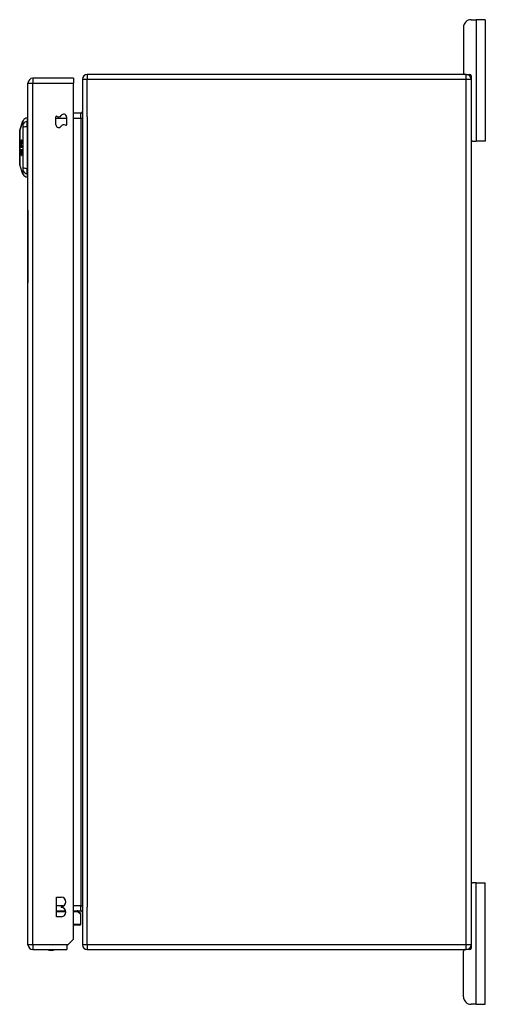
# Model space of a CAD drawing. Header units: inches. Extents: x 12 to 265, y 22 to 126.
# Tile 59 of 110: x 147 to 157, y 65 to 85. Entities that reach past the tile are written whole.
import ezdxf

# ---------------------------------------------------------------- set-up
doc = ezdxf.new("R2010")
doc.units = ezdxf.units.IN
doc.header["$MEASUREMENT"] = 0
doc.layers.add('Visible Edges(ANSI)', color=7, linetype='Continuous', lineweight=25)
doc.layers.add('Visible Tangent Edges(ANSI)', color=7, linetype='Continuous', lineweight=25)

msp = doc.modelspace()

# ---------------------------------------------------------------- linework, layer by layer
at = {"layer": 'Visible Edges(ANSI)'}
for p, q in [((156.285, 85.076), (156.392, 85.076)), ((156.579, 85.076), (156.392, 85.076)), ((156.579, 85.076), (156.579, 82.576)), ((156.129, 84.92), (156.129, 83.982)), ((148.101, 83.871), (147.266, 83.871)), ((148.101, 83.871), (148.101, 83.772)), ((148.287, 83.852), (148.287, 66.05)), ((156.188, 83.951), (148.386, 83.951)), ((156.188, 83.951), (156.256, 83.951)), ((156.287, 83.92), (156.287, 83.852)), ((156.287, 83.852), (156.287, 66.05)), ((147.167, 66.052), (147.167, 83.772)), ((148.101, 66.169), (148.101, 83.772)), ((147.151, 83.057), (147.151, 82.984)), ((147.742, 82.916), (147.742, 83.075)), ((147.96, 83.075), (147.96, 82.917)), ((148.256, 83.153), (148.101, 83.153)), ((146.997, 82.803), (147.064, 82.997)), ((147.151, 82.875), (147.151, 82.984)), ((147.151, 82.875), (147.151, 82.018)), ((147.02, 82.525), (147.039, 82.525)), ((147.02, 82.519), (147.027, 82.519)), ((147.027, 82.556), (147.038, 82.556)), ((147.03, 82.503), (147.027, 82.501)), ((147.027, 82.479), (147.032, 82.479)), ((147.034, 82.462), (147.031, 82.462)), ((147.031, 82.462), (147.034, 82.462)), ((147.032, 82.558), (147.039, 82.558)), ((147.032, 82.478), (147.035, 82.478)), ((147.034, 82.563), (147.041, 82.563)), ((147.038, 82.593), (147.043, 82.593)), ((147.039, 82.484), (147.046, 82.484)), ((147.039, 82.453), (147.046, 82.453)), ((156.318, 82.576), (156.287, 82.576)), ((156.318, 82.576), (156.392, 82.576)), ((156.579, 82.576), (156.392, 82.576)), ((147.026, 82.341), (147.027, 82.341)), ((147.026, 82.307), (147.031, 82.307)), ((147.027, 82.367), (147.032, 82.367)), ((147.028, 82.402), (147.028, 82.402)), ((147.035, 82.286), (147.039, 82.286)), ((147.036, 82.295), (147.043, 82.295)), ((147.037, 82.36), (147.045, 82.36)), ((147.037, 82.35), (147.039, 82.35)), ((147.037, 82.334), (147.042, 82.334)), ((147.039, 82.4), (147.045, 82.4)), ((147.064, 81.896), (146.997, 82.09)), ((147.151, 81.909), (147.151, 82.018)), ((147.151, 81.909), (147.151, 81.836)), ((147.161, 81.162), (147.161, 81.412)), ((147.167, 81.412), (147.161, 81.412)), ((147.161, 81.162), (147.161, 79.662)), ((147.161, 79.412), (147.161, 79.662)), ((147.161, 79.412), (147.167, 79.412)), ((156.287, 67.326), (156.318, 67.326)), ((156.392, 67.326), (156.318, 67.326)), ((156.392, 67.326), (156.579, 67.326)), ((156.579, 64.826), (156.579, 67.326)), ((147.756, 66.628), (147.756, 67.028)), ((147.756, 67.028), (147.851, 67.028)), ((147.851, 66.838), (147.851, 66.818)), ((147.756, 66.749), (147.942, 66.749)), ((147.851, 66.628), (147.756, 66.628)), ((148.101, 66.749), (148.256, 66.749)), ((148.209, 66.738), (148.245, 66.702)), ((148.257, 66.474), (148.257, 66.674)), ((148.237, 66.454), (148.101, 66.454)), ((147.984, 66.052), (147.967, 66.035)), ((147.967, 66.035), (147.967, 65.953)), ((148.101, 66.169), (147.984, 66.052)), ((156.287, 66.05), (156.287, 65.982)), ((147.266, 65.953), (147.967, 65.953)), ((148.386, 65.951), (156.188, 65.951)), ((156.129, 64.982), (156.129, 65.92)), ((156.256, 65.951), (156.188, 65.951)), ((156.392, 64.826), (156.285, 64.826)), ((156.392, 64.826), (156.579, 64.826))]:
    msp.add_line(p, q, dxfattribs=at)
at = {"layer": 'Visible Edges(ANSI)', "flags": 128}
for points in [[(146.996, 82.802), (146.996, 82.801), (146.996, 82.8), (146.996, 82.798), (146.996, 82.795), (146.996, 82.791), (146.996, 82.787), (146.996, 82.781), (146.996, 82.775), (146.996, 82.768), (146.996, 82.76), (146.996, 82.751), (146.996, 82.742), (146.996, 82.732), (146.996, 82.721), (146.996, 82.71), (146.996, 82.698), (146.996, 82.685), (146.996, 82.672), (146.996, 82.658), (146.996, 82.644), (146.996, 82.629), (146.996, 82.614), (146.996, 82.599), (146.996, 82.583), (146.996, 82.566), (146.996, 82.55), (146.996, 82.533), (146.996, 82.516), (146.996, 82.499), (146.996, 82.481), (146.996, 82.464), (146.996, 82.446), (146.996, 82.429), (146.996, 82.411), (146.996, 82.394), (146.996, 82.377), (146.996, 82.36), (146.996, 82.343), (146.996, 82.327), (146.996, 82.31), (146.996, 82.294), (146.996, 82.279), (146.996, 82.264), (146.996, 82.249), (146.996, 82.235), (146.996, 82.221), (146.996, 82.208), (146.996, 82.195), (146.996, 82.183), (146.996, 82.172), (146.996, 82.161), (146.996, 82.151), (146.996, 82.142), (146.996, 82.133), (146.996, 82.126), (146.996, 82.119), (146.996, 82.112), (146.996, 82.107), (146.996, 82.102), (146.996, 82.098), (146.996, 82.095), (146.996, 82.093), (146.996, 82.092), (146.996, 82.091)], [(147.019, 82.565), (147.019, 82.567), (147.019, 82.568), (147.019, 82.569), (147.019, 82.571), (147.019, 82.572), (147.019, 82.573), (147.019, 82.575), (147.019, 82.576), (147.02, 82.577), (147.02, 82.579), (147.02, 82.58), (147.02, 82.581), (147.02, 82.582), (147.021, 82.583), (147.021, 82.584), (147.021, 82.585), (147.022, 82.586), (147.022, 82.587), (147.023, 82.588), (147.023, 82.589), (147.023, 82.589), (147.024, 82.59), (147.024, 82.591), (147.025, 82.591)], [(147.022, 82.55), (147.022, 82.55), (147.022, 82.55), (147.022, 82.551), (147.021, 82.551), (147.021, 82.552), (147.021, 82.552), (147.021, 82.553), (147.02, 82.553), (147.02, 82.554), (147.02, 82.555), (147.02, 82.555), (147.02, 82.556), (147.02, 82.557), (147.02, 82.557), (147.019, 82.558), (147.019, 82.559), (147.019, 82.56), (147.019, 82.56), (147.019, 82.561), (147.019, 82.562), (147.019, 82.563), (147.019, 82.564), (147.019, 82.565), (147.019, 82.565)], [(147.02, 82.525), (147.021, 82.526), (147.022, 82.526), (147.023, 82.527), (147.024, 82.527), (147.025, 82.528), (147.026, 82.528), (147.027, 82.529), (147.028, 82.529), (147.029, 82.53), (147.03, 82.53), (147.032, 82.531), (147.033, 82.531), (147.034, 82.532), (147.035, 82.532), (147.036, 82.533), (147.037, 82.533), (147.038, 82.534), (147.039, 82.534), (147.04, 82.535), (147.041, 82.535), (147.042, 82.536), (147.043, 82.536), (147.044, 82.537), (147.045, 82.537)], [(147.02, 82.519), (147.02, 82.52), (147.02, 82.52), (147.02, 82.52), (147.02, 82.52), (147.02, 82.521), (147.02, 82.521), (147.02, 82.521), (147.02, 82.521), (147.02, 82.522), (147.02, 82.522), (147.02, 82.522), (147.02, 82.522), (147.02, 82.523), (147.02, 82.523), (147.02, 82.523), (147.02, 82.523), (147.02, 82.524), (147.02, 82.524), (147.02, 82.524), (147.02, 82.524), (147.02, 82.525), (147.02, 82.525), (147.02, 82.525), (147.02, 82.525)], [(147.027, 82.501), (147.026, 82.503), (147.026, 82.504), (147.026, 82.505), (147.025, 82.506), (147.025, 82.508), (147.025, 82.509), (147.025, 82.51), (147.024, 82.511), (147.024, 82.511), (147.024, 82.512), (147.023, 82.513), (147.023, 82.514), (147.023, 82.514), (147.023, 82.515), (147.022, 82.516), (147.022, 82.516), (147.022, 82.517), (147.022, 82.517), (147.021, 82.518), (147.021, 82.518), (147.021, 82.518), (147.02, 82.519), (147.02, 82.519), (147.02, 82.519)], [(147.02, 82.465), (147.02, 82.467), (147.02, 82.468), (147.02, 82.47), (147.021, 82.472), (147.021, 82.473), (147.021, 82.475), (147.021, 82.476), (147.021, 82.478), (147.022, 82.479), (147.022, 82.48), (147.022, 82.482), (147.023, 82.483), (147.023, 82.484), (147.024, 82.485), (147.024, 82.485), (147.024, 82.486), (147.025, 82.486), (147.025, 82.487), (147.025, 82.487), (147.026, 82.487), (147.026, 82.488), (147.026, 82.488), (147.027, 82.488), (147.027, 82.488)], [(147.027, 82.444), (147.027, 82.444), (147.026, 82.444), (147.026, 82.445), (147.025, 82.445), (147.024, 82.446), (147.024, 82.447), (147.023, 82.448), (147.023, 82.449), (147.023, 82.45), (147.022, 82.45), (147.022, 82.451), (147.022, 82.452), (147.022, 82.453), (147.021, 82.454), (147.021, 82.455), (147.021, 82.456), (147.021, 82.457), (147.021, 82.458), (147.021, 82.459), (147.021, 82.461), (147.02, 82.462), (147.02, 82.463), (147.02, 82.464), (147.02, 82.465)], [(147.022, 82.577), (147.022, 82.577), (147.022, 82.576), (147.022, 82.576), (147.022, 82.575), (147.022, 82.575), (147.022, 82.575), (147.022, 82.574), (147.022, 82.574), (147.022, 82.573), (147.022, 82.573), (147.022, 82.573), (147.022, 82.572), (147.021, 82.572), (147.021, 82.571), (147.021, 82.571), (147.021, 82.57), (147.021, 82.57), (147.021, 82.57), (147.021, 82.569), (147.021, 82.569), (147.021, 82.568), (147.021, 82.568), (147.021, 82.567), (147.021, 82.567)], [(147.021, 82.567), (147.021, 82.567), (147.021, 82.566), (147.021, 82.566), (147.021, 82.566), (147.021, 82.565), (147.021, 82.565), (147.021, 82.565), (147.021, 82.564), (147.022, 82.564), (147.022, 82.564), (147.022, 82.563), (147.022, 82.563), (147.022, 82.563), (147.022, 82.563), (147.022, 82.562), (147.022, 82.562), (147.022, 82.562), (147.022, 82.562), (147.022, 82.561), (147.022, 82.561), (147.022, 82.561), (147.022, 82.561), (147.022, 82.56), (147.022, 82.56)], [(147.025, 82.582), (147.025, 82.582), (147.025, 82.582), (147.025, 82.582), (147.024, 82.582), (147.024, 82.582), (147.024, 82.581), (147.024, 82.581), (147.024, 82.581), (147.024, 82.581), (147.024, 82.581), (147.024, 82.58), (147.024, 82.58), (147.023, 82.58), (147.023, 82.58), (147.023, 82.579), (147.023, 82.579), (147.023, 82.579), (147.023, 82.579), (147.023, 82.578), (147.023, 82.578), (147.023, 82.578), (147.023, 82.578), (147.022, 82.577), (147.022, 82.577)], [(147.022, 82.56), (147.023, 82.559), (147.024, 82.558), (147.024, 82.557), (147.025, 82.557), (147.026, 82.556), (147.026, 82.556), (147.027, 82.556), (147.027, 82.556), (147.027, 82.556), (147.028, 82.556), (147.028, 82.556), (147.028, 82.556), (147.028, 82.556), (147.029, 82.557), (147.029, 82.557), (147.029, 82.557), (147.03, 82.557), (147.03, 82.557), (147.03, 82.557), (147.03, 82.558), (147.031, 82.558), (147.031, 82.558), (147.031, 82.558), (147.032, 82.558)], [(147.033, 82.551), (147.033, 82.55), (147.032, 82.55), (147.032, 82.549), (147.031, 82.549), (147.031, 82.549), (147.03, 82.549), (147.03, 82.548), (147.029, 82.548), (147.029, 82.548), (147.028, 82.548), (147.028, 82.548), (147.027, 82.547), (147.027, 82.547), (147.026, 82.547), (147.026, 82.547), (147.026, 82.547), (147.025, 82.548), (147.025, 82.548), (147.024, 82.548), (147.024, 82.548), (147.023, 82.548), (147.023, 82.549), (147.023, 82.549), (147.022, 82.55)], [(147.027, 82.479), (147.027, 82.478), (147.027, 82.478), (147.026, 82.478), (147.026, 82.478), (147.026, 82.478), (147.025, 82.478), (147.025, 82.477), (147.025, 82.477), (147.025, 82.476), (147.025, 82.476), (147.024, 82.475), (147.024, 82.475), (147.024, 82.474), (147.024, 82.473), (147.024, 82.473), (147.023, 82.472), (147.023, 82.471), (147.023, 82.471), (147.023, 82.47), (147.023, 82.469), (147.023, 82.468), (147.023, 82.467), (147.023, 82.467), (147.023, 82.466)], [(147.023, 82.466), (147.023, 82.464), (147.023, 82.463), (147.023, 82.462), (147.023, 82.461), (147.024, 82.46), (147.024, 82.459), (147.024, 82.458), (147.024, 82.457), (147.024, 82.457), (147.025, 82.456), (147.025, 82.456), (147.025, 82.455), (147.025, 82.455), (147.025, 82.455), (147.026, 82.454), (147.026, 82.454), (147.026, 82.454), (147.026, 82.454), (147.027, 82.453), (147.027, 82.453), (147.027, 82.453), (147.027, 82.453), (147.028, 82.453), (147.028, 82.453)], [(147.025, 82.591), (147.025, 82.591), (147.025, 82.59), (147.025, 82.59), (147.025, 82.59), (147.025, 82.589), (147.025, 82.589), (147.025, 82.589), (147.025, 82.588), (147.025, 82.588), (147.025, 82.587), (147.025, 82.587), (147.025, 82.587), (147.025, 82.586), (147.025, 82.586), (147.025, 82.586), (147.025, 82.585), (147.025, 82.585), (147.025, 82.585), (147.025, 82.584), (147.025, 82.584), (147.025, 82.584), (147.025, 82.583), (147.025, 82.583), (147.025, 82.582)], [(147.046, 82.528), (147.045, 82.528), (147.044, 82.528), (147.043, 82.527), (147.042, 82.527), (147.041, 82.526), (147.041, 82.526), (147.04, 82.526), (147.039, 82.525), (147.038, 82.525), (147.037, 82.524), (147.036, 82.524), (147.036, 82.524), (147.035, 82.523), (147.034, 82.523), (147.033, 82.522), (147.032, 82.522), (147.031, 82.522), (147.031, 82.521), (147.03, 82.521), (147.029, 82.52), (147.028, 82.52), (147.027, 82.52), (147.026, 82.519), (147.026, 82.519)], [(147.026, 82.519), (147.026, 82.518), (147.026, 82.518), (147.026, 82.518), (147.026, 82.517), (147.026, 82.517), (147.027, 82.516), (147.027, 82.516), (147.027, 82.515), (147.027, 82.515), (147.027, 82.514), (147.027, 82.514), (147.027, 82.513), (147.028, 82.513), (147.028, 82.512), (147.028, 82.512), (147.028, 82.511), (147.028, 82.51), (147.028, 82.509), (147.029, 82.508), (147.029, 82.507), (147.029, 82.506), (147.029, 82.505), (147.03, 82.504), (147.03, 82.503)], [(147.027, 82.488), (147.027, 82.488), (147.028, 82.488), (147.028, 82.488), (147.028, 82.488), (147.028, 82.488), (147.029, 82.488), (147.029, 82.488), (147.029, 82.487), (147.029, 82.487), (147.029, 82.487), (147.03, 82.487), (147.03, 82.486), (147.03, 82.486), (147.03, 82.486), (147.031, 82.485), (147.031, 82.484), (147.031, 82.484), (147.031, 82.483), (147.032, 82.482), (147.032, 82.482), (147.032, 82.481), (147.032, 82.48), (147.032, 82.479), (147.032, 82.478)], [(147.031, 82.464), (147.031, 82.468), (147.031, 82.471), (147.03, 82.474), (147.03, 82.476), (147.03, 82.476), (147.03, 82.476), (147.03, 82.477), (147.029, 82.477), (147.029, 82.477), (147.029, 82.477), (147.029, 82.478), (147.029, 82.478), (147.029, 82.478), (147.029, 82.478), (147.028, 82.478), (147.028, 82.478), (147.028, 82.478), (147.028, 82.478), (147.028, 82.478), (147.028, 82.479), (147.028, 82.479), (147.027, 82.479), (147.027, 82.479), (147.027, 82.479)], [(147.028, 82.453), (147.028, 82.452), (147.028, 82.452), (147.028, 82.452), (147.028, 82.451), (147.028, 82.451), (147.028, 82.451), (147.028, 82.45), (147.028, 82.45), (147.028, 82.449), (147.028, 82.449), (147.028, 82.449), (147.028, 82.448), (147.028, 82.448), (147.028, 82.447), (147.028, 82.447), (147.028, 82.447), (147.028, 82.446), (147.028, 82.446), (147.028, 82.445), (147.027, 82.445), (147.027, 82.445), (147.027, 82.444), (147.027, 82.444), (147.027, 82.444)], [(147.028, 82.573), (147.028, 82.575), (147.028, 82.577), (147.028, 82.58), (147.028, 82.582), (147.028, 82.584), (147.028, 82.586), (147.029, 82.588), (147.029, 82.589), (147.029, 82.59), (147.03, 82.591), (147.03, 82.593), (147.03, 82.594), (147.031, 82.594), (147.031, 82.595), (147.031, 82.596), (147.032, 82.597), (147.032, 82.598), (147.033, 82.598), (147.033, 82.599), (147.033, 82.599), (147.034, 82.6), (147.034, 82.6), (147.035, 82.601), (147.035, 82.601)], [(147.032, 82.558), (147.031, 82.559), (147.031, 82.559), (147.031, 82.559), (147.031, 82.559), (147.031, 82.56), (147.03, 82.56), (147.03, 82.56), (147.03, 82.561), (147.03, 82.561), (147.03, 82.561), (147.029, 82.562), (147.029, 82.562), (147.029, 82.563), (147.029, 82.564), (147.029, 82.564), (147.029, 82.565), (147.028, 82.566), (147.028, 82.567), (147.028, 82.568), (147.028, 82.569), (147.028, 82.57), (147.028, 82.571), (147.028, 82.572), (147.028, 82.573)], [(147.035, 82.592), (147.035, 82.592), (147.035, 82.591), (147.034, 82.591), (147.034, 82.59), (147.033, 82.59), (147.033, 82.589), (147.033, 82.588), (147.032, 82.587), (147.032, 82.586), (147.032, 82.585), (147.031, 82.584), (147.031, 82.584), (147.031, 82.583), (147.031, 82.582), (147.031, 82.581), (147.031, 82.58), (147.03, 82.58), (147.03, 82.579), (147.03, 82.578), (147.03, 82.577), (147.03, 82.576), (147.03, 82.575), (147.03, 82.574), (147.03, 82.574)], [(147.03, 82.574), (147.03, 82.572), (147.03, 82.571), (147.031, 82.57), (147.031, 82.569), (147.031, 82.567), (147.031, 82.567), (147.032, 82.566), (147.032, 82.565), (147.032, 82.565), (147.032, 82.564), (147.033, 82.564), (147.033, 82.564), (147.033, 82.563), (147.033, 82.563), (147.034, 82.563), (147.034, 82.563), (147.034, 82.563), (147.035, 82.563), (147.035, 82.563), (147.035, 82.563), (147.035, 82.563), (147.036, 82.563), (147.036, 82.564), (147.036, 82.564)], [(147.031, 82.462), (147.031, 82.462), (147.031, 82.462), (147.031, 82.463), (147.031, 82.463), (147.031, 82.463), (147.031, 82.463), (147.031, 82.463), (147.031, 82.463), (147.031, 82.463), (147.031, 82.463), (147.031, 82.463), (147.031, 82.463), (147.031, 82.463), (147.031, 82.463), (147.031, 82.463), (147.031, 82.463), (147.031, 82.463), (147.031, 82.463), (147.031, 82.464), (147.031, 82.464), (147.031, 82.464), (147.031, 82.464), (147.031, 82.464), (147.031, 82.464)], [(147.032, 82.478), (147.032, 82.479), (147.033, 82.48), (147.033, 82.481), (147.033, 82.481), (147.033, 82.482), (147.033, 82.483), (147.033, 82.484), (147.033, 82.484), (147.033, 82.485), (147.034, 82.486), (147.034, 82.486), (147.034, 82.487), (147.034, 82.488), (147.034, 82.488), (147.035, 82.489), (147.035, 82.49), (147.035, 82.49), (147.036, 82.491), (147.036, 82.492), (147.037, 82.492), (147.037, 82.493), (147.038, 82.493), (147.038, 82.493), (147.039, 82.493)], [(147.044, 82.586), (147.044, 82.579), (147.044, 82.573), (147.043, 82.567), (147.042, 82.563), (147.041, 82.562), (147.041, 82.561), (147.04, 82.56), (147.04, 82.56), (147.04, 82.559), (147.039, 82.558), (147.039, 82.557), (147.038, 82.557), (147.038, 82.556), (147.038, 82.555), (147.037, 82.555), (147.037, 82.554), (147.036, 82.554), (147.036, 82.553), (147.035, 82.553), (147.035, 82.552), (147.034, 82.552), (147.034, 82.551), (147.034, 82.551), (147.033, 82.551)], [(147.039, 82.483), (147.039, 82.483), (147.038, 82.483), (147.038, 82.483), (147.038, 82.483), (147.037, 82.483), (147.037, 82.483), (147.037, 82.482), (147.037, 82.482), (147.036, 82.481), (147.036, 82.481), (147.036, 82.48), (147.036, 82.48), (147.035, 82.479), (147.035, 82.479), (147.035, 82.478), (147.035, 82.477), (147.035, 82.476), (147.034, 82.475), (147.034, 82.474), (147.034, 82.473), (147.034, 82.472), (147.034, 82.471), (147.034, 82.469), (147.034, 82.468)], [(147.034, 82.468), (147.034, 82.468), (147.034, 82.468), (147.034, 82.467), (147.034, 82.467), (147.034, 82.467), (147.034, 82.467), (147.034, 82.466), (147.034, 82.466), (147.034, 82.466), (147.034, 82.465), (147.034, 82.465), (147.034, 82.465), (147.034, 82.465), (147.034, 82.464), (147.034, 82.464), (147.034, 82.464), (147.034, 82.464), (147.034, 82.463), (147.034, 82.463), (147.034, 82.463), (147.034, 82.463), (147.034, 82.462), (147.034, 82.462), (147.034, 82.462)], [(147.035, 82.601), (147.035, 82.602), (147.036, 82.602), (147.036, 82.602), (147.037, 82.602), (147.037, 82.602), (147.038, 82.602), (147.038, 82.602), (147.039, 82.602), (147.039, 82.602), (147.04, 82.601), (147.04, 82.601), (147.041, 82.6), (147.041, 82.6), (147.042, 82.599), (147.042, 82.598), (147.042, 82.597), (147.043, 82.596), (147.043, 82.595), (147.043, 82.593), (147.044, 82.592), (147.044, 82.591), (147.044, 82.589), (147.044, 82.587), (147.044, 82.586)], [(147.042, 82.583), (147.042, 82.584), (147.042, 82.585), (147.041, 82.586), (147.041, 82.586), (147.041, 82.587), (147.041, 82.588), (147.041, 82.588), (147.041, 82.589), (147.041, 82.589), (147.041, 82.59), (147.04, 82.59), (147.04, 82.591), (147.04, 82.591), (147.04, 82.591), (147.04, 82.592), (147.039, 82.592), (147.039, 82.593), (147.039, 82.593), (147.038, 82.593), (147.038, 82.593), (147.037, 82.593), (147.036, 82.593), (147.036, 82.593), (147.035, 82.592)], [(147.036, 82.564), (147.037, 82.564), (147.037, 82.564), (147.037, 82.565), (147.037, 82.565), (147.038, 82.565), (147.038, 82.566), (147.038, 82.566), (147.039, 82.567), (147.039, 82.567), (147.039, 82.568), (147.039, 82.569), (147.04, 82.569), (147.04, 82.57), (147.04, 82.571), (147.04, 82.572), (147.041, 82.572), (147.041, 82.573), (147.041, 82.574), (147.041, 82.575), (147.041, 82.576), (147.041, 82.578), (147.042, 82.58), (147.042, 82.582), (147.042, 82.583)], [(147.039, 82.493), (147.04, 82.493), (147.04, 82.493), (147.041, 82.493), (147.042, 82.492), (147.042, 82.491), (147.043, 82.49), (147.044, 82.489), (147.044, 82.488), (147.045, 82.487), (147.045, 82.486), (147.045, 82.485), (147.046, 82.484), (147.046, 82.483), (147.046, 82.482), (147.046, 82.481), (147.046, 82.479), (147.047, 82.478), (147.047, 82.477), (147.047, 82.476), (147.047, 82.474), (147.047, 82.473), (147.047, 82.472), (147.047, 82.47), (147.047, 82.469)], [(147.044, 82.469), (147.044, 82.47), (147.044, 82.471), (147.044, 82.472), (147.044, 82.474), (147.044, 82.475), (147.044, 82.476), (147.044, 82.477), (147.043, 82.478), (147.043, 82.478), (147.043, 82.479), (147.043, 82.48), (147.042, 82.48), (147.042, 82.481), (147.042, 82.481), (147.042, 82.482), (147.041, 82.482), (147.041, 82.483), (147.041, 82.483), (147.04, 82.483), (147.04, 82.483), (147.04, 82.483), (147.04, 82.483), (147.039, 82.484), (147.039, 82.483)], [(147.039, 82.453), (147.04, 82.454), (147.04, 82.454), (147.041, 82.455), (147.041, 82.455), (147.042, 82.456), (147.042, 82.456), (147.042, 82.457), (147.043, 82.458), (147.043, 82.458), (147.043, 82.459), (147.044, 82.46), (147.044, 82.461), (147.044, 82.461), (147.044, 82.462), (147.044, 82.463), (147.044, 82.463), (147.044, 82.464), (147.044, 82.465), (147.044, 82.465), (147.044, 82.466), (147.044, 82.467), (147.044, 82.467), (147.044, 82.468), (147.044, 82.469)], [(147.04, 82.444), (147.04, 82.445), (147.04, 82.445), (147.04, 82.445), (147.04, 82.446), (147.04, 82.446), (147.04, 82.447), (147.04, 82.447), (147.04, 82.447), (147.04, 82.448), (147.04, 82.448), (147.04, 82.448), (147.04, 82.449), (147.04, 82.449), (147.04, 82.45), (147.04, 82.45), (147.04, 82.45), (147.04, 82.451), (147.04, 82.451), (147.04, 82.452), (147.04, 82.452), (147.04, 82.452), (147.039, 82.453), (147.039, 82.453), (147.039, 82.453)], [(147.047, 82.469), (147.047, 82.467), (147.047, 82.465), (147.047, 82.463), (147.047, 82.461), (147.046, 82.458), (147.046, 82.457), (147.046, 82.455), (147.046, 82.454), (147.045, 82.453), (147.045, 82.452), (147.045, 82.451), (147.044, 82.45), (147.044, 82.449), (147.044, 82.448), (147.043, 82.448), (147.043, 82.447), (147.043, 82.447), (147.042, 82.446), (147.042, 82.446), (147.042, 82.445), (147.041, 82.445), (147.041, 82.445), (147.04, 82.444), (147.04, 82.444)], [(147.045, 82.537), (147.045, 82.537), (147.045, 82.537), (147.045, 82.536), (147.045, 82.536), (147.045, 82.536), (147.046, 82.535), (147.046, 82.535), (147.046, 82.534), (147.046, 82.534), (147.046, 82.534), (147.046, 82.533), (147.046, 82.533), (147.046, 82.533), (147.046, 82.532), (147.046, 82.532), (147.046, 82.531), (147.046, 82.531), (147.046, 82.531), (147.046, 82.53), (147.046, 82.53), (147.046, 82.53), (147.046, 82.529), (147.046, 82.529), (147.046, 82.528)], [(147.025, 82.298), (147.024, 82.298), (147.024, 82.298), (147.024, 82.299), (147.023, 82.299), (147.023, 82.3), (147.023, 82.3), (147.023, 82.301), (147.022, 82.301), (147.022, 82.302), (147.022, 82.303), (147.021, 82.304), (147.021, 82.304), (147.021, 82.306), (147.02, 82.308), (147.02, 82.31), (147.019, 82.312), (147.019, 82.315), (147.019, 82.317), (147.019, 82.319), (147.019, 82.321), (147.019, 82.323), (147.018, 82.325), (147.018, 82.327), (147.019, 82.329)], [(147.019, 82.329), (147.019, 82.331), (147.019, 82.332), (147.019, 82.334), (147.019, 82.335), (147.019, 82.337), (147.019, 82.338), (147.019, 82.34), (147.02, 82.341), (147.02, 82.342), (147.02, 82.344), (147.02, 82.345), (147.021, 82.346), (147.021, 82.347), (147.022, 82.348), (147.022, 82.349), (147.023, 82.35), (147.023, 82.35), (147.024, 82.35), (147.024, 82.351), (147.025, 82.351), (147.025, 82.351), (147.026, 82.35), (147.026, 82.35), (147.027, 82.35)], [(147.02, 82.387), (147.02, 82.388), (147.02, 82.39), (147.02, 82.391), (147.02, 82.393), (147.02, 82.394), (147.02, 82.396), (147.02, 82.397), (147.02, 82.399), (147.021, 82.4), (147.021, 82.401), (147.021, 82.403), (147.022, 82.404), (147.022, 82.406), (147.023, 82.407), (147.023, 82.408), (147.024, 82.409), (147.024, 82.41), (147.025, 82.411), (147.025, 82.411), (147.026, 82.411), (147.026, 82.412), (147.027, 82.412), (147.027, 82.412), (147.028, 82.412)], [(147.027, 82.358), (147.026, 82.358), (147.025, 82.359), (147.024, 82.36), (147.024, 82.361), (147.023, 82.362), (147.022, 82.363), (147.022, 82.365), (147.022, 82.366), (147.022, 82.366), (147.021, 82.367), (147.021, 82.368), (147.021, 82.369), (147.021, 82.37), (147.021, 82.371), (147.02, 82.372), (147.02, 82.373), (147.02, 82.374), (147.02, 82.375), (147.02, 82.377), (147.02, 82.379), (147.02, 82.381), (147.02, 82.383), (147.02, 82.385), (147.02, 82.387)], [(147.027, 82.341), (147.026, 82.341), (147.026, 82.341), (147.026, 82.341), (147.025, 82.341), (147.025, 82.341), (147.024, 82.34), (147.024, 82.34), (147.024, 82.34), (147.023, 82.339), (147.023, 82.338), (147.023, 82.338), (147.022, 82.337), (147.022, 82.336), (147.022, 82.335), (147.022, 82.335), (147.022, 82.334), (147.022, 82.333), (147.022, 82.332), (147.022, 82.331), (147.022, 82.331), (147.022, 82.33), (147.021, 82.329), (147.021, 82.328), (147.021, 82.327)], [(147.021, 82.327), (147.021, 82.326), (147.021, 82.326), (147.021, 82.325), (147.021, 82.324), (147.021, 82.323), (147.021, 82.323), (147.021, 82.322), (147.021, 82.321), (147.021, 82.32), (147.021, 82.32), (147.021, 82.319), (147.022, 82.318), (147.022, 82.318), (147.022, 82.317), (147.022, 82.316), (147.022, 82.315), (147.022, 82.314), (147.022, 82.313), (147.023, 82.312), (147.023, 82.31), (147.023, 82.309), (147.024, 82.308), (147.024, 82.308), (147.025, 82.307)], [(147.028, 82.402), (147.027, 82.402), (147.027, 82.402), (147.026, 82.402), (147.026, 82.401), (147.025, 82.401), (147.025, 82.4), (147.024, 82.399), (147.024, 82.398), (147.024, 82.397), (147.024, 82.397), (147.024, 82.396), (147.023, 82.395), (147.023, 82.395), (147.023, 82.394), (147.023, 82.393), (147.023, 82.392), (147.023, 82.392), (147.023, 82.391), (147.023, 82.39), (147.023, 82.389), (147.023, 82.388), (147.023, 82.388), (147.023, 82.387), (147.023, 82.386)], [(147.023, 82.386), (147.023, 82.385), (147.023, 82.385), (147.023, 82.384), (147.023, 82.383), (147.023, 82.383), (147.023, 82.382), (147.023, 82.381), (147.023, 82.381), (147.023, 82.38), (147.023, 82.379), (147.023, 82.379), (147.023, 82.378), (147.023, 82.377), (147.023, 82.377), (147.023, 82.376), (147.023, 82.376), (147.023, 82.375), (147.023, 82.374), (147.023, 82.374), (147.024, 82.372), (147.024, 82.37), (147.025, 82.369), (147.026, 82.368), (147.026, 82.367)], [(147.025, 82.307), (147.025, 82.307), (147.025, 82.307), (147.025, 82.307), (147.025, 82.307), (147.025, 82.307), (147.025, 82.307), (147.025, 82.307), (147.026, 82.307), (147.026, 82.307), (147.026, 82.307), (147.026, 82.307), (147.026, 82.307), (147.026, 82.307), (147.026, 82.307), (147.026, 82.307), (147.026, 82.307), (147.026, 82.307), (147.026, 82.307), (147.027, 82.307), (147.027, 82.308), (147.027, 82.308), (147.027, 82.308), (147.027, 82.308), (147.027, 82.308)], [(147.03, 82.304), (147.03, 82.303), (147.03, 82.302), (147.03, 82.301), (147.029, 82.3), (147.029, 82.3), (147.029, 82.299), (147.028, 82.299), (147.028, 82.298), (147.028, 82.298), (147.028, 82.298), (147.027, 82.297), (147.027, 82.297), (147.027, 82.297), (147.027, 82.297), (147.027, 82.297), (147.026, 82.297), (147.026, 82.297), (147.026, 82.297), (147.026, 82.297), (147.026, 82.297), (147.025, 82.297), (147.025, 82.297), (147.025, 82.298), (147.025, 82.298)], [(147.026, 82.367), (147.026, 82.367), (147.027, 82.367), (147.027, 82.367), (147.027, 82.367), (147.027, 82.367), (147.027, 82.367), (147.027, 82.367), (147.027, 82.367), (147.027, 82.367), (147.027, 82.367), (147.027, 82.367), (147.028, 82.367), (147.028, 82.367), (147.028, 82.368), (147.028, 82.368), (147.028, 82.368), (147.028, 82.368), (147.028, 82.368), (147.028, 82.368), (147.028, 82.368), (147.028, 82.369), (147.028, 82.369), (147.029, 82.369), (147.029, 82.369)], [(147.032, 82.366), (147.032, 82.365), (147.032, 82.364), (147.032, 82.363), (147.031, 82.362), (147.031, 82.362), (147.031, 82.361), (147.03, 82.36), (147.03, 82.36), (147.03, 82.359), (147.03, 82.359), (147.029, 82.358), (147.029, 82.358), (147.029, 82.358), (147.029, 82.358), (147.028, 82.358), (147.028, 82.358), (147.028, 82.358), (147.028, 82.357), (147.028, 82.357), (147.027, 82.357), (147.027, 82.357), (147.027, 82.357), (147.027, 82.358), (147.027, 82.358)], [(147.027, 82.35), (147.027, 82.35), (147.027, 82.349), (147.027, 82.349), (147.027, 82.348), (147.027, 82.348), (147.027, 82.348), (147.027, 82.347), (147.027, 82.347), (147.027, 82.346), (147.027, 82.346), (147.027, 82.346), (147.027, 82.345), (147.027, 82.345), (147.027, 82.344), (147.027, 82.344), (147.027, 82.344), (147.027, 82.343), (147.027, 82.343), (147.027, 82.343), (147.027, 82.342), (147.027, 82.342), (147.027, 82.341), (147.027, 82.341), (147.027, 82.341)], [(147.027, 82.308), (147.027, 82.309), (147.027, 82.309), (147.028, 82.31), (147.028, 82.311), (147.028, 82.312), (147.028, 82.314), (147.028, 82.315), (147.028, 82.316), (147.029, 82.317), (147.029, 82.318), (147.029, 82.319), (147.029, 82.321), (147.029, 82.322), (147.029, 82.323), (147.029, 82.324), (147.03, 82.325), (147.03, 82.327), (147.03, 82.328), (147.03, 82.329), (147.03, 82.331), (147.031, 82.332), (147.031, 82.333), (147.031, 82.335), (147.031, 82.336)], [(147.028, 82.412), (147.028, 82.411), (147.028, 82.411), (147.028, 82.41), (147.028, 82.41), (147.028, 82.41), (147.028, 82.409), (147.028, 82.409), (147.028, 82.408), (147.028, 82.408), (147.028, 82.408), (147.028, 82.407), (147.028, 82.407), (147.028, 82.406), (147.028, 82.406), (147.028, 82.406), (147.028, 82.405), (147.028, 82.405), (147.028, 82.404), (147.028, 82.404), (147.028, 82.404), (147.028, 82.403), (147.028, 82.403), (147.028, 82.402), (147.028, 82.402)], [(147.029, 82.369), (147.029, 82.37), (147.029, 82.371), (147.029, 82.372), (147.029, 82.373), (147.03, 82.374), (147.03, 82.375), (147.03, 82.377), (147.03, 82.378), (147.03, 82.379), (147.03, 82.38), (147.03, 82.382), (147.031, 82.383), (147.031, 82.384), (147.031, 82.385), (147.031, 82.386), (147.031, 82.388), (147.031, 82.389), (147.031, 82.39), (147.032, 82.392), (147.032, 82.394), (147.032, 82.395), (147.032, 82.397), (147.032, 82.398), (147.033, 82.399)], [(147.034, 82.328), (147.034, 82.327), (147.034, 82.327), (147.034, 82.326), (147.033, 82.325), (147.033, 82.324), (147.033, 82.323), (147.033, 82.322), (147.033, 82.321), (147.033, 82.32), (147.033, 82.319), (147.032, 82.317), (147.032, 82.316), (147.032, 82.315), (147.032, 82.314), (147.032, 82.313), (147.032, 82.311), (147.031, 82.31), (147.031, 82.309), (147.031, 82.308), (147.031, 82.307), (147.031, 82.306), (147.031, 82.305), (147.03, 82.304), (147.03, 82.304)], [(147.031, 82.336), (147.032, 82.337), (147.032, 82.338), (147.032, 82.339), (147.032, 82.34), (147.033, 82.34), (147.033, 82.341), (147.033, 82.342), (147.034, 82.342), (147.034, 82.343), (147.034, 82.343), (147.035, 82.343), (147.035, 82.344), (147.035, 82.344), (147.035, 82.344), (147.036, 82.344), (147.036, 82.344), (147.036, 82.344), (147.036, 82.344), (147.037, 82.344), (147.037, 82.344), (147.037, 82.344), (147.037, 82.343), (147.038, 82.343), (147.038, 82.343)], [(147.036, 82.392), (147.035, 82.392), (147.035, 82.391), (147.035, 82.39), (147.035, 82.389), (147.035, 82.388), (147.035, 82.387), (147.035, 82.386), (147.035, 82.385), (147.034, 82.383), (147.034, 82.382), (147.034, 82.381), (147.034, 82.38), (147.034, 82.378), (147.034, 82.377), (147.034, 82.376), (147.033, 82.375), (147.033, 82.373), (147.033, 82.372), (147.033, 82.371), (147.033, 82.37), (147.033, 82.369), (147.033, 82.368), (147.032, 82.367), (147.032, 82.366)], [(147.033, 82.399), (147.033, 82.4), (147.033, 82.401), (147.033, 82.402), (147.034, 82.403), (147.034, 82.404), (147.034, 82.405), (147.035, 82.406), (147.035, 82.407), (147.035, 82.407), (147.036, 82.408), (147.036, 82.408), (147.036, 82.408), (147.037, 82.409), (147.037, 82.409), (147.037, 82.409), (147.037, 82.409), (147.038, 82.409), (147.038, 82.409), (147.038, 82.409), (147.038, 82.409), (147.039, 82.409), (147.039, 82.409), (147.039, 82.409), (147.039, 82.409)], [(147.038, 82.334), (147.038, 82.334), (147.037, 82.334), (147.037, 82.334), (147.037, 82.334), (147.037, 82.334), (147.036, 82.334), (147.036, 82.334), (147.036, 82.334), (147.036, 82.333), (147.036, 82.333), (147.035, 82.333), (147.035, 82.333), (147.035, 82.332), (147.035, 82.332), (147.035, 82.332), (147.035, 82.331), (147.035, 82.331), (147.034, 82.331), (147.034, 82.33), (147.034, 82.33), (147.034, 82.329), (147.034, 82.329), (147.034, 82.329), (147.034, 82.328)], [(147.035, 82.296), (147.035, 82.296), (147.035, 82.295), (147.036, 82.295), (147.036, 82.295), (147.036, 82.295), (147.036, 82.295), (147.037, 82.295), (147.037, 82.295), (147.037, 82.295), (147.037, 82.296), (147.037, 82.296), (147.038, 82.296), (147.038, 82.296), (147.038, 82.296), (147.038, 82.297), (147.039, 82.297), (147.039, 82.298), (147.039, 82.299), (147.04, 82.301), (147.04, 82.303), (147.041, 82.305), (147.041, 82.307), (147.041, 82.31), (147.041, 82.312)], [(147.044, 82.31), (147.044, 82.308), (147.044, 82.305), (147.044, 82.302), (147.043, 82.3), (147.043, 82.298), (147.043, 82.296), (147.042, 82.294), (147.042, 82.292), (147.042, 82.291), (147.041, 82.29), (147.041, 82.289), (147.04, 82.288), (147.04, 82.287), (147.039, 82.286), (147.039, 82.286), (147.038, 82.286), (147.038, 82.286), (147.037, 82.286), (147.037, 82.286), (147.037, 82.286), (147.036, 82.286), (147.036, 82.286), (147.035, 82.286), (147.035, 82.286)], [(147.035, 82.286), (147.035, 82.287), (147.035, 82.287), (147.035, 82.288), (147.035, 82.288), (147.035, 82.288), (147.035, 82.289), (147.035, 82.289), (147.035, 82.289), (147.035, 82.29), (147.035, 82.29), (147.035, 82.291), (147.035, 82.291), (147.035, 82.291), (147.035, 82.292), (147.035, 82.292), (147.035, 82.293), (147.035, 82.293), (147.035, 82.293), (147.035, 82.294), (147.035, 82.294), (147.035, 82.294), (147.035, 82.295), (147.035, 82.295), (147.035, 82.296)], [(147.039, 82.4), (147.039, 82.4), (147.039, 82.4), (147.039, 82.4), (147.038, 82.4), (147.038, 82.4), (147.038, 82.399), (147.038, 82.399), (147.038, 82.399), (147.037, 82.399), (147.037, 82.398), (147.037, 82.398), (147.037, 82.398), (147.037, 82.397), (147.037, 82.397), (147.036, 82.397), (147.036, 82.396), (147.036, 82.396), (147.036, 82.395), (147.036, 82.395), (147.036, 82.394), (147.036, 82.394), (147.036, 82.393), (147.036, 82.393), (147.036, 82.392)], [(147.046, 82.379), (147.046, 82.374), (147.046, 82.37), (147.046, 82.367), (147.045, 82.364), (147.045, 82.362), (147.045, 82.36), (147.044, 82.359), (147.044, 82.358), (147.044, 82.356), (147.043, 82.355), (147.043, 82.354), (147.042, 82.353), (147.042, 82.352), (147.041, 82.352), (147.041, 82.351), (147.04, 82.351), (147.04, 82.351), (147.04, 82.351), (147.039, 82.35), (147.039, 82.35), (147.038, 82.35), (147.038, 82.35), (147.038, 82.35), (147.037, 82.35)], [(147.037, 82.36), (147.037, 82.36), (147.038, 82.36), (147.038, 82.36), (147.039, 82.36), (147.039, 82.36), (147.04, 82.361), (147.04, 82.361), (147.04, 82.362), (147.041, 82.362), (147.041, 82.363), (147.041, 82.364), (147.042, 82.365), (147.042, 82.366), (147.042, 82.367), (147.042, 82.368), (147.043, 82.37), (147.043, 82.371), (147.043, 82.372), (147.043, 82.373), (147.043, 82.374), (147.043, 82.376), (147.043, 82.377), (147.043, 82.378), (147.043, 82.379)], [(147.037, 82.35), (147.037, 82.351), (147.037, 82.351), (147.037, 82.352), (147.037, 82.352), (147.037, 82.352), (147.037, 82.353), (147.037, 82.353), (147.037, 82.354), (147.037, 82.354), (147.037, 82.354), (147.037, 82.355), (147.037, 82.355), (147.037, 82.356), (147.037, 82.356), (147.037, 82.356), (147.037, 82.357), (147.037, 82.357), (147.037, 82.358), (147.037, 82.358), (147.037, 82.358), (147.037, 82.359), (147.037, 82.359), (147.037, 82.359), (147.037, 82.36)], [(147.038, 82.343), (147.038, 82.343), (147.039, 82.342), (147.039, 82.342), (147.039, 82.341), (147.04, 82.341), (147.04, 82.34), (147.041, 82.339), (147.041, 82.339), (147.041, 82.338), (147.041, 82.337), (147.042, 82.336), (147.042, 82.335), (147.043, 82.333), (147.043, 82.331), (147.043, 82.328), (147.044, 82.326), (147.044, 82.324), (147.044, 82.322), (147.044, 82.32), (147.044, 82.318), (147.044, 82.316), (147.044, 82.314), (147.044, 82.312), (147.044, 82.31)], [(147.041, 82.312), (147.041, 82.314), (147.041, 82.316), (147.041, 82.317), (147.041, 82.319), (147.041, 82.321), (147.041, 82.322), (147.041, 82.324), (147.041, 82.325), (147.041, 82.326), (147.041, 82.327), (147.04, 82.328), (147.04, 82.329), (147.04, 82.329), (147.04, 82.33), (147.04, 82.331), (147.039, 82.331), (147.039, 82.332), (147.039, 82.332), (147.039, 82.332), (147.039, 82.333), (147.038, 82.333), (147.038, 82.333), (147.038, 82.333), (147.038, 82.334)], [(147.039, 82.409), (147.04, 82.409), (147.04, 82.409), (147.041, 82.408), (147.041, 82.408), (147.041, 82.408), (147.042, 82.407), (147.042, 82.407), (147.042, 82.406), (147.043, 82.405), (147.043, 82.404), (147.044, 82.403), (147.044, 82.402), (147.044, 82.401), (147.045, 82.4), (147.045, 82.399), (147.045, 82.397), (147.045, 82.396), (147.046, 82.394), (147.046, 82.393), (147.046, 82.39), (147.046, 82.388), (147.046, 82.385), (147.046, 82.382), (147.046, 82.379)], [(147.043, 82.379), (147.043, 82.381), (147.043, 82.382), (147.043, 82.383), (147.043, 82.384), (147.043, 82.386), (147.043, 82.387), (147.043, 82.388), (147.043, 82.389), (147.043, 82.39), (147.043, 82.392), (147.043, 82.393), (147.042, 82.394), (147.042, 82.395), (147.042, 82.396), (147.042, 82.397), (147.041, 82.397), (147.041, 82.398), (147.041, 82.398), (147.041, 82.399), (147.04, 82.399), (147.04, 82.399), (147.04, 82.399), (147.04, 82.4), (147.039, 82.4)], [(148.209, 66.738), (148.208, 66.738), (148.207, 66.739), (148.207, 66.74), (148.206, 66.741), (148.205, 66.741), (148.204, 66.742), (148.203, 66.743), (148.202, 66.743), (148.201, 66.744), (148.2, 66.744), (148.199, 66.745), (148.198, 66.746), (148.197, 66.746), (148.195, 66.747), (148.194, 66.747), (148.193, 66.747), (148.192, 66.748), (148.19, 66.748), (148.189, 66.748), (148.188, 66.749), (148.186, 66.749), (148.184, 66.749), (148.183, 66.749), (148.181, 66.749)]]:
    msp.add_lwpolyline(points, dxfattribs=at)
at = {"layer": 'Visible Edges(ANSI)'}
for centre, radius, start, end in [((156.285, 84.92), 0.156, 90, 180), ((147.266, 83.772), 0.099, 90, 180), ((148.386, 83.852), 0.099, 90, 180), ((156.16, 83.982), 0.031, 180, 270), ((156.188, 83.852), 0.099, 0, 90), ((156.256, 83.92), 0.031, 0, 90), ((147.168, 82.94), 0.118, 97.9413, 150.1831), ((147.757, 83.075), 0.015, 53.7469, 180), ((147.8, 83.134), 0.0584, 233.7469, 330), ((147.902, 83.075), 0.0584, 0, 150), ((148.256, 83.184), 0.031, 270, 0), ((147.074, 82.994), 0.00984, 150.1831, 160.71), ((147.143, 82.978), 0.0394, 53.1301, 78.463), ((147.8, 82.916), 0.0584, 180, 330), ((147.902, 82.857), 0.0584, 53.7469, 150), ((147.945, 82.917), 0.015, 233.7469, 0), ((147.001, 82.802), 0.00492, 160.71, 179.8269), ((156.318, 82.607), 0.031, 180, 270), ((147.001, 82.092), 0.00492, 180.1731, 199.29), ((147.074, 81.9), 0.00984, 199.29, 209.8169), ((147.168, 81.953), 0.118, 209.8169, 262.0587), ((147.143, 81.915), 0.0394, 281.537, 306.8699), ((156.318, 67.295), 0.031, 90, 180), ((147.851, 66.933), 0.095, 270, 90), ((147.851, 66.723), 0.095, 270, 90), ((148.217, 66.674), 0.0394, 0, 45), ((148.256, 66.718), 0.031, 0, 90), ((148.237, 66.474), 0.0197, 270, 0), ((147.266, 66.052), 0.099, 180, 270), ((148.386, 66.05), 0.099, 180, 270), ((156.188, 66.05), 0.099, 270, 0), ((147.644, 66.121), 0.188, 243.6399, 296.3601), ((156.16, 65.92), 0.031, 90, 180), ((156.256, 65.982), 0.031, 270, 0), ((156.285, 64.982), 0.156, 180, 270)]:
    msp.add_arc(centre, radius, start, end, dxfattribs=at)
at = {"layer": 'Visible Tangent Edges(ANSI)'}
for p, q in [((156.392, 85.076), (156.392, 82.576)), ((147.266, 83.871), (147.266, 83.772)), ((148.287, 83.852), (148.386, 83.852)), ((148.386, 83.951), (148.386, 83.852)), ((148.386, 83.852), (156.188, 83.852)), ((148.386, 83.077), (148.386, 83.852)), ((156.188, 83.852), (156.188, 83.951)), ((156.188, 83.852), (156.287, 83.852)), ((156.188, 66.05), (156.188, 83.852)), ((147.167, 83.772), (147.266, 83.772)), ((147.266, 83.772), (148.101, 83.772)), ((147.266, 66.052), (147.266, 83.772)), ((147.742, 83.054), (147.96, 83.054)), ((148.101, 83.054), (148.256, 83.054)), ((148.256, 83.054), (148.256, 83.153)), ((148.256, 83.054), (148.287, 83.054)), ((148.256, 83.054), (148.256, 66.848)), ((148.386, 83.077), (148.386, 66.825)), ((147.064, 82.997), (146.997, 82.803)), ((147.064, 82.927), (147.064, 82.927)), ((147.064, 82.855), (147.064, 82.855)), ((147.019, 82.565), (147.021, 82.565)), ((147.02, 82.465), (147.023, 82.465)), ((147.022, 82.55), (147.032, 82.55)), ((147.027, 82.488), (147.028, 82.488)), ((147.028, 82.573), (147.03, 82.573)), ((147.031, 82.464), (147.034, 82.464)), ((147.035, 82.601), (147.04, 82.601)), ((147.036, 82.564), (147.042, 82.564)), ((147.039, 82.493), (147.04, 82.493)), ((147.042, 82.583), (147.044, 82.583)), ((147.044, 82.469), (147.047, 82.469)), ((147.019, 82.329), (147.021, 82.329)), ((147.02, 82.387), (147.023, 82.387)), ((147.025, 82.298), (147.028, 82.298)), ((147.027, 82.358), (147.028, 82.358)), ((147.027, 82.308), (147.031, 82.308)), ((147.029, 82.369), (147.033, 82.369)), ((147.031, 82.336), (147.042, 82.336)), ((147.033, 82.399), (147.038, 82.399)), ((147.038, 82.334), (147.042, 82.334)), ((147.039, 82.4), (147.045, 82.4)), ((147.041, 82.312), (147.044, 82.312)), ((147.043, 82.379), (147.046, 82.379)), ((147.064, 82.038), (147.064, 82.038)), ((147.064, 81.966), (147.064, 81.966)), ((147.161, 81.162), (147.167, 81.162)), ((147.167, 79.662), (147.161, 79.662)), ((156.392, 64.826), (156.392, 67.326)), ((147.894, 66.848), (147.756, 66.848)), ((148.256, 66.848), (148.101, 66.848)), ((148.256, 66.848), (148.287, 66.848)), ((148.256, 66.749), (148.256, 66.848)), ((148.386, 66.05), (148.386, 66.825)), ((147.946, 66.73), (147.756, 66.73)), ((148.196, 66.73), (148.101, 66.73)), ((148.257, 66.674), (148.196, 66.73)), ((148.101, 66.474), (148.257, 66.474)), ((147.266, 66.052), (147.167, 66.052)), ((147.266, 66.052), (147.266, 65.953)), ((147.984, 66.052), (147.266, 66.052)), ((148.386, 66.05), (148.287, 66.05)), ((148.386, 66.05), (148.386, 65.951)), ((156.188, 66.05), (148.386, 66.05)), ((156.188, 65.951), (156.188, 66.05)), ((156.287, 66.05), (156.188, 66.05))]:
    msp.add_line(p, q, dxfattribs=at)
at = {"layer": 'Visible Tangent Edges(ANSI)', "flags": 128}
for points in [[(147.064, 82.997), (147.064, 82.997), (147.064, 82.997), (147.064, 82.996), (147.064, 82.995), (147.064, 82.994), (147.064, 82.993), (147.064, 82.991), (147.064, 82.989), (147.064, 82.987), (147.064, 82.985), (147.064, 82.982), (147.064, 82.979), (147.064, 82.976), (147.064, 82.973), (147.064, 82.97), (147.064, 82.966), (147.064, 82.962), (147.064, 82.958), (147.064, 82.953), (147.064, 82.948), (147.064, 82.944), (147.064, 82.938), (147.064, 82.933), (147.064, 82.927)], [(147.064, 82.927), (147.064, 82.926), (147.064, 82.924), (147.064, 82.922), (147.064, 82.92), (147.064, 82.918), (147.064, 82.916), (147.064, 82.913), (147.064, 82.911), (147.064, 82.908), (147.064, 82.905), (147.064, 82.903), (147.064, 82.899), (147.064, 82.896), (147.064, 82.893), (147.064, 82.89), (147.064, 82.886), (147.064, 82.883), (147.064, 82.879), (147.064, 82.875), (147.064, 82.871), (147.064, 82.868), (147.064, 82.864), (147.064, 82.86), (147.064, 82.855)], [(147.064, 82.855), (147.064, 82.822), (147.064, 82.789), (147.064, 82.756), (147.064, 82.722), (147.064, 82.688), (147.064, 82.654), (147.064, 82.62), (147.064, 82.586), (147.064, 82.551), (147.064, 82.517), (147.064, 82.482), (147.064, 82.447), (147.064, 82.413), (147.064, 82.378), (147.064, 82.344), (147.064, 82.309), (147.064, 82.274), (147.064, 82.24), (147.064, 82.206), (147.064, 82.172), (147.064, 82.138), (147.064, 82.104), (147.064, 82.071), (147.064, 82.038)], [(147.065, 82.93), (147.065, 82.935), (147.065, 82.94), (147.065, 82.946), (147.065, 82.95), (147.065, 82.955), (147.065, 82.96), (147.065, 82.964), (147.065, 82.968), (147.065, 82.971), (147.065, 82.975), (147.065, 82.978), (147.065, 82.981), (147.065, 82.984), (147.065, 82.987), (147.065, 82.989), (147.065, 82.991), (147.065, 82.993), (147.065, 82.994), (147.065, 82.996), (147.065, 82.997), (147.065, 82.998), (147.065, 82.998), (147.065, 82.999), (147.065, 82.999)], [(147.065, 82.856), (147.065, 82.86), (147.065, 82.865), (147.065, 82.869), (147.065, 82.873), (147.065, 82.877), (147.065, 82.88), (147.065, 82.884), (147.065, 82.888), (147.065, 82.891), (147.065, 82.895), (147.065, 82.898), (147.065, 82.901), (147.065, 82.904), (147.065, 82.907), (147.065, 82.91), (147.065, 82.913), (147.065, 82.916), (147.065, 82.918), (147.065, 82.92), (147.065, 82.922), (147.065, 82.924), (147.065, 82.926), (147.065, 82.928), (147.065, 82.93)], [(147.065, 82.037), (147.065, 82.07), (147.065, 82.103), (147.065, 82.137), (147.065, 82.171), (147.065, 82.205), (147.065, 82.239), (147.065, 82.274), (147.065, 82.309), (147.065, 82.343), (147.065, 82.378), (147.065, 82.413), (147.065, 82.447), (147.065, 82.482), (147.065, 82.517), (147.065, 82.552), (147.065, 82.586), (147.065, 82.621), (147.065, 82.655), (147.065, 82.689), (147.065, 82.723), (147.065, 82.757), (147.065, 82.79), (147.065, 82.823), (147.065, 82.856)], [(146.996, 82.72), (146.996, 82.727), (146.996, 82.733), (146.996, 82.739), (146.996, 82.745), (146.996, 82.75), (146.996, 82.756), (146.996, 82.761), (146.996, 82.766), (146.996, 82.77), (146.996, 82.774), (146.997, 82.778), (146.997, 82.782), (146.997, 82.785), (146.997, 82.789), (146.997, 82.791), (146.997, 82.794), (146.997, 82.796), (146.997, 82.798), (146.997, 82.8), (146.997, 82.801), (146.997, 82.802), (146.997, 82.803), (146.997, 82.803), (146.997, 82.803)], [(146.996, 82.676), (146.996, 82.678), (146.996, 82.68), (146.996, 82.682), (146.996, 82.684), (146.996, 82.685), (146.996, 82.687), (146.996, 82.689), (146.996, 82.691), (146.996, 82.693), (146.996, 82.695), (146.996, 82.697), (146.996, 82.699), (146.996, 82.701), (146.996, 82.702), (146.996, 82.704), (146.996, 82.706), (146.996, 82.708), (146.996, 82.71), (146.996, 82.711), (146.996, 82.713), (146.996, 82.715), (146.996, 82.717), (146.996, 82.718), (146.996, 82.72)], [(146.996, 82.218), (146.996, 82.234), (146.996, 82.251), (146.996, 82.268), (146.996, 82.287), (146.996, 82.305), (146.997, 82.325), (146.997, 82.345), (146.997, 82.365), (146.997, 82.385), (146.997, 82.405), (146.997, 82.426), (146.997, 82.447), (146.997, 82.467), (146.997, 82.488), (146.997, 82.509), (146.997, 82.529), (146.997, 82.549), (146.997, 82.569), (146.996, 82.588), (146.996, 82.607), (146.996, 82.625), (146.996, 82.643), (146.996, 82.659), (146.996, 82.676)], [(146.996, 82.173), (146.996, 82.175), (146.996, 82.177), (146.996, 82.178), (146.996, 82.18), (146.996, 82.182), (146.996, 82.184), (146.996, 82.185), (146.996, 82.187), (146.996, 82.189), (146.996, 82.191), (146.996, 82.193), (146.996, 82.195), (146.996, 82.196), (146.996, 82.198), (146.996, 82.2), (146.996, 82.202), (146.996, 82.204), (146.996, 82.206), (146.996, 82.208), (146.996, 82.21), (146.996, 82.212), (146.996, 82.214), (146.996, 82.216), (146.996, 82.218)], [(146.997, 82.09), (146.997, 82.09), (146.997, 82.09), (146.997, 82.091), (146.997, 82.092), (146.997, 82.094), (146.997, 82.095), (146.997, 82.097), (146.997, 82.1), (146.997, 82.102), (146.997, 82.105), (146.997, 82.108), (146.997, 82.111), (146.997, 82.115), (146.996, 82.119), (146.996, 82.123), (146.996, 82.128), (146.996, 82.133), (146.996, 82.138), (146.996, 82.143), (146.996, 82.149), (146.996, 82.154), (146.996, 82.16), (146.996, 82.167), (146.996, 82.173)], [(147.064, 82.038), (147.064, 82.034), (147.064, 82.03), (147.064, 82.026), (147.064, 82.022), (147.064, 82.018), (147.064, 82.014), (147.064, 82.011), (147.064, 82.007), (147.064, 82.004), (147.064, 82), (147.064, 81.997), (147.064, 81.994), (147.064, 81.991), (147.064, 81.988), (147.064, 81.985), (147.064, 81.983), (147.064, 81.98), (147.064, 81.978), (147.064, 81.975), (147.064, 81.973), (147.064, 81.971), (147.064, 81.969), (147.064, 81.968), (147.064, 81.966)], [(147.065, 81.964), (147.065, 81.965), (147.065, 81.967), (147.065, 81.969), (147.065, 81.971), (147.065, 81.973), (147.065, 81.975), (147.065, 81.978), (147.065, 81.98), (147.065, 81.983), (147.065, 81.986), (147.065, 81.989), (147.065, 81.992), (147.065, 81.995), (147.065, 81.999), (147.065, 82.002), (147.065, 82.006), (147.065, 82.009), (147.065, 82.013), (147.065, 82.017), (147.065, 82.021), (147.065, 82.025), (147.065, 82.029), (147.065, 82.033), (147.065, 82.037)], [(147.064, 81.966), (147.064, 81.96), (147.064, 81.955), (147.064, 81.95), (147.064, 81.945), (147.064, 81.94), (147.064, 81.936), (147.064, 81.931), (147.064, 81.927), (147.064, 81.924), (147.064, 81.92), (147.064, 81.917), (147.064, 81.914), (147.064, 81.911), (147.064, 81.909), (147.064, 81.906), (147.064, 81.904), (147.064, 81.902), (147.064, 81.901), (147.064, 81.899), (147.064, 81.898), (147.064, 81.897), (147.064, 81.897), (147.064, 81.896), (147.064, 81.896)], [(147.065, 81.895), (147.065, 81.895), (147.065, 81.895), (147.065, 81.896), (147.065, 81.897), (147.065, 81.898), (147.065, 81.899), (147.065, 81.901), (147.065, 81.902), (147.065, 81.905), (147.065, 81.907), (147.065, 81.909), (147.065, 81.912), (147.065, 81.915), (147.065, 81.918), (147.065, 81.922), (147.065, 81.926), (147.065, 81.93), (147.065, 81.934), (147.065, 81.938), (147.065, 81.943), (147.065, 81.948), (147.065, 81.953), (147.065, 81.958), (147.065, 81.964)], [(148.196, 66.73), (148.196, 66.73), (148.196, 66.73), (148.197, 66.73), (148.197, 66.73), (148.197, 66.73), (148.197, 66.73), (148.197, 66.73), (148.197, 66.73), (148.197, 66.73), (148.197, 66.73), (148.197, 66.73), (148.198, 66.73), (148.198, 66.731), (148.198, 66.731), (148.198, 66.731), (148.198, 66.731), (148.198, 66.731), (148.198, 66.731), (148.198, 66.731), (148.198, 66.731), (148.199, 66.731), (148.199, 66.731), (148.199, 66.731), (148.199, 66.731)], [(148.199, 66.731), (148.2, 66.732), (148.201, 66.733), (148.202, 66.733), (148.202, 66.734), (148.203, 66.734), (148.204, 66.735), (148.204, 66.735), (148.205, 66.736), (148.205, 66.736), (148.206, 66.736), (148.206, 66.737), (148.207, 66.737), (148.207, 66.737), (148.207, 66.737), (148.208, 66.737), (148.208, 66.737), (148.208, 66.738), (148.208, 66.738), (148.208, 66.738), (148.209, 66.738), (148.209, 66.738), (148.209, 66.738), (148.209, 66.738), (148.209, 66.738)]]:
    msp.add_lwpolyline(points, dxfattribs=at)
at = {"layer": 'Visible Tangent Edges(ANSI)'}
msp.add_arc((147.001, 82.802), 0.00492, 160.71, 179.8269, dxfattribs=at)
for centre, major_axis, ratio, start_param, end_param in [((147.074, 82.925), (-0.00984, -0.00008), 0.945463, 5.751833, 6.01554), ((147.074, 82.855), (-0.00984, 0.00003), 0.32572, 5.760249, 6.023956), ((147.168, 82.874), (-0.118, 0), 0.943995, 4.850991, 5.75935), ((147.168, 82.837), (-0.118, 0), 0.32996, 4.850991, 5.75935), ((147.074, 82.039), (-0.00984, -0.00003), 0.32572, 0.259229, 0.522936), ((147.168, 82.057), (-0.118, 0), 0.32996, 0.523835, 1.432195), ((147.074, 81.969), (-0.00984, 0.00008), 0.945463, 0.267645, 0.531352), ((147.168, 82.02), (-0.118, 0), 0.943995, 0.523835, 1.432195), ((148.179, 66.73), (0, 0.0197), 0.880908, 4.712389, 6.283185), ((148.181, 66.73), (0, 0.0197), 0.905633, 4.811348, 6.283185)]:
    msp.add_ellipse(centre, major_axis=major_axis, ratio=ratio, start_param=start_param, end_param=end_param, dxfattribs=at)

doc.saveas('drawing.dxf')
